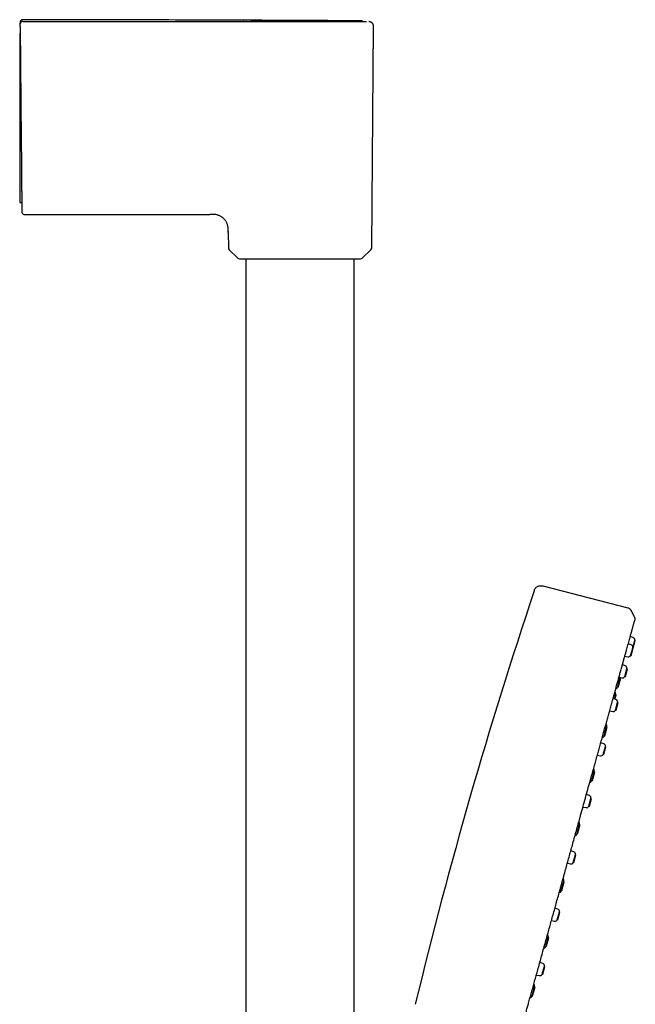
# Model space of a CAD drawing. Header units: millimetres. Extents: x 8 to 866, y 12 to 2084.
# Tile 98 of 98: x 716 to 841, y 1884 to 2084. Entities that reach past the tile are written whole.
import ezdxf

# ---------------------------------------------------------------- set-up
doc = ezdxf.new("R2010")
doc.units = ezdxf.units.MM

msp = doc.modelspace()

# ---------------------------------------------------------------- linework, layer by layer
at = {"color": 7, "linetype": 'Continuous', "lineweight": 30}
for p, q in [((716.5, 2082.71), (716.5, 2082.88)), ((716.5, 2082.71), (716.5, 2082.88)), ((716.5, 2082.7), (716.5, 2082.69)), ((716.5, 2082.19), (716.7, 2059.26)), ((768.15, 2083.19), (773.35, 2083.18)), ((785.45, 2083.33), (784.52, 2083.33)), ((786.54, 2083.17), (786.54, 2083.17)), ((787.6, 2037.41), (787.99, 2082.17)), ((716.4, 2080.84), (716.52, 2080.84)), ((716.4, 2080.84), (716.4, 2059.28)), ((716.4, 2046.57), (716.82, 2046.56)), ((717.33, 2044.16), (754.89, 2044.16)), ((758.57, 2040.76), (758.57, 2040.69)), ((758.57, 2040.49), (758.57, 2040.69)), ((758.57, 2040.49), (758.6, 2037.41)), ((758.77, 2036.99), (760.44, 2035.34)), ((785.75, 2035.34), (787.42, 2036.99)), ((762.15, 2035.16), (762.15, 1719.79)), ((784.05, 1719.91), (784.05, 2035.16)), ((839.45, 1964.5), (822.27, 1968.95)), ((840.81, 1962.53), (840.15, 1963.93)), ((840.5, 1958.52), (839.9, 1958.73)), ((840.09, 1957.07), (839.5, 1957.28)), ((840.09, 1954.93), (840.52, 1956.47)), ((840.2, 1955.73), (840.42, 1956.54)), ((840.42, 1956.54), (840.6, 1957.18)), ((840.52, 1956.47), (840.42, 1956.54)), ((840.52, 1956.47), (840.92, 1957.92)), ((840.6, 1957.18), (840.83, 1957.99)), ((840.92, 1957.92), (840.83, 1957.99)), ((838.8, 1954.76), (839.42, 1954.63)), ((839.98, 1954.92), (840.2, 1955.73)), ((839.98, 1954.92), (840.09, 1954.93)), ((838.91, 1952.8), (838.31, 1953.01)), ((837.38, 1948.59), (837.88, 1950.41)), ((837.61, 1950.49), (838.24, 1950.36)), ((837.99, 1950.33), (837.88, 1950.41)), ((838.79, 1950.65), (839.02, 1951.46)), ((838.79, 1950.65), (838.91, 1950.66)), ((838.91, 1950.66), (839.34, 1952.2)), ((839.02, 1951.46), (839.24, 1952.27)), ((839.34, 1952.2), (839.24, 1952.27)), ((837.38, 1948.59), (837.51, 1948.6)), ((836.69, 1946.1), (836.94, 1947)), ((837.04, 1946.92), (836.94, 1947)), ((837.02, 1945.99), (836.42, 1946.2)), ((836.9, 1943.83), (837.35, 1945.45)), ((837.02, 1943.84), (837.45, 1945.39)), ((837.45, 1945.39), (837.35, 1945.45)), ((837.45, 1945.38), (837.45, 1945.39)), ((835.72, 1943.68), (836.35, 1943.55)), ((836.9, 1943.83), (837.02, 1943.84)), ((837.02, 1943.84), (837.02, 1943.84)), ((834.63, 1938.67), (835.13, 1940.48)), ((834.76, 1938.68), (835.24, 1940.41)), ((835.24, 1940.41), (835.13, 1940.48)), ((834.63, 1938.67), (834.76, 1938.68)), ((834.54, 1937.05), (833.94, 1937.26)), ((834.42, 1934.9), (834.87, 1936.52)), ((834.54, 1934.91), (834.97, 1936.45)), ((834.97, 1936.45), (834.87, 1936.52)), ((833.25, 1934.74), (833.87, 1934.62)), ((834.42, 1934.9), (834.54, 1934.91)), ((832.12, 1929.63), (832.63, 1931.45)), ((832.25, 1929.64), (832.73, 1931.37)), ((832.73, 1931.37), (832.63, 1931.45)), ((832.12, 1929.63), (832.25, 1929.64)), ((831.63, 1926.56), (831.03, 1926.77)), ((831.51, 1924.41), (831.96, 1926.03)), ((831.63, 1924.42), (832.06, 1925.96)), ((832.06, 1925.96), (831.96, 1926.03)), ((830.33, 1924.25), (830.96, 1924.12)), ((831.51, 1924.41), (831.63, 1924.42)), ((829.14, 1918.86), (829.64, 1920.68)), ((829.75, 1920.61), (829.64, 1920.68)), ((829.14, 1918.86), (829.27, 1918.87)), ((828.48, 1915.17), (827.88, 1915.38)), ((828.36, 1913.02), (828.81, 1914.64)), ((828.47, 1913.03), (828.9, 1914.57)), ((828.9, 1914.57), (828.81, 1914.64)), ((827.18, 1912.86), (827.8, 1912.74)), ((828.36, 1913.02), (828.47, 1913.03)), ((825.94, 1907.33), (826.44, 1909.15)), ((826.07, 1907.34), (826.55, 1909.08)), ((826.55, 1909.08), (826.44, 1909.15)), ((825.94, 1907.33), (826.07, 1907.34)), ((825.27, 1903.6), (824.67, 1903.81)), ((825.15, 1901.45), (825.6, 1903.07)), ((825.26, 1901.46), (825.69, 1903)), ((825.69, 1903), (825.6, 1903.07)), ((823.97, 1901.29), (824.59, 1901.16)), ((825.15, 1901.45), (825.26, 1901.46)), ((822.81, 1896.06), (823.32, 1897.88)), ((823.42, 1897.81), (823.32, 1897.88)), ((822.81, 1896.06), (822.94, 1896.07)), ((822.21, 1892.57), (821.61, 1892.79)), ((822.09, 1890.42), (822.54, 1892.04)), ((822.21, 1890.43), (822.63, 1891.97)), ((822.63, 1891.97), (822.54, 1892.04)), ((820.91, 1890.26), (821.53, 1890.14)), ((822.09, 1890.42), (822.21, 1890.43)), ((820.04, 1886.05), (820.54, 1887.87)), ((820.16, 1886.06), (820.65, 1887.8)), ((820.65, 1887.79), (820.54, 1887.87)), ((820.04, 1886.05), (820.17, 1886.06))]:
    msp.add_line(p, q, dxfattribs=at)
for centre, radius, start, end in [((759.2, 2037.41), 0.6, 180.5, 225.25), ((787, 2037.41), 0.6, 314.75, 359.5), ((760.86, 2035.76), 0.6, 225.25, 270), ((785.33, 2035.76), 0.6, 270, 314.75), ((1767.63, 1650.33), 999, 161.46032, 166.45343), ((840.33, 1958.05), 0.5, 353.1427, 70.5), ((839.93, 1956.6), 0.5, 353.1427, 70.5), ((839.52, 1955.12), 0.5, 258.5, 335.8573), ((838.74, 1952.33), 0.5, 353.1427, 70.5), ((828.04, 1952.16), 10, 349.9151, 350.0873), ((838.34, 1950.85), 0.5, 258.5, 335.8573), ((836.88, 1948.68), 0.5, 281.0649, 338.5632), ((828.04, 1952.16), 10, 338.5632, 339.0849), ((836.46, 1947.17), 0.5, 350.4368, 48.017), ((827.09, 1948.75), 10, 349.9151, 350.4368), ((836.85, 1945.51), 0.5, 353.1427, 70.5), ((836.45, 1944.04), 0.5, 258.5, 335.8573), ((834.66, 1940.66), 0.5, 350.4368, 48.0169), ((825.29, 1942.24), 10, 349.9151, 350.4368), ((834.13, 1938.76), 0.5, 281.065, 338.5632), ((825.29, 1942.24), 10, 338.5632, 339.0849), ((834.38, 1936.58), 0.5, 353.1427, 70.5), ((833.97, 1935.11), 0.5, 258.5, 335.8573), ((832.15, 1931.62), 0.5, 350.4368, 48.0169), ((822.78, 1933.2), 10, 349.9151, 350.4368), ((831.62, 1929.72), 0.5, 280.424, 338.5632), ((822.78, 1933.2), 10, 338.5632, 339.0849), ((831.47, 1926.09), 0.5, 353.1427, 70.5), ((831.06, 1924.61), 0.5, 258.5, 335.8573), ((829.16, 1920.86), 0.5, 350.4368, 48.0168), ((819.8, 1922.43), 10, 349.9151, 350.4368), ((828.64, 1918.96), 0.5, 281.0651, 338.5632), ((819.8, 1922.43), 10, 338.5632, 339.0849), ((828.31, 1914.7), 0.5, 353.1427, 70.5), ((827.9, 1913.23), 0.5, 258.5, 335.8573), ((825.97, 1909.33), 0.5, 350.4368, 48.0167), ((816.6, 1910.9), 10, 349.9151, 350.4368), ((825.44, 1907.43), 0.5, 281.0653, 338.5632), ((816.6, 1910.9), 10, 338.5632, 339.0849), ((825.1, 1903.13), 0.5, 353.1427, 70.5), ((824.69, 1901.65), 0.5, 258.5, 335.8573), ((822.84, 1898.05), 0.5, 350.4368, 48.0167), ((813.47, 1899.63), 10, 349.9151, 350.4368), ((822.32, 1896.16), 0.5, 281.0655, 338.5632), ((813.47, 1899.63), 10, 338.5632, 339.0849), ((822.04, 1892.1), 0.5, 353.1427, 70.5), ((821.63, 1890.63), 0.5, 258.5, 335.8573), ((820.06, 1888.04), 0.5, 350.4368, 48.017), ((810.7, 1889.62), 10, 349.9151, 350.4368), ((819.54, 1886.15), 0.5, 281.0629, 338.5632), ((810.7, 1889.62), 10, 338.5632, 339.0849)]:
    msp.add_arc(centre, radius, start, end, dxfattribs=at)
for points, knots in [([(717, 2083.55), (716.96, 2083.55), (716.89, 2083.54), (716.8, 2083.51), (716.74, 2083.48), (716.7, 2083.46), (716.66, 2083.42), (716.61, 2083.37), (716.55, 2083.29), (716.52, 2083.2), (716.5, 2083.12), (716.5, 2083.07), (716.5, 2083.05)], [0, 0, 0, 0, 0.148399, 0.275789, 0.345737, 0.402236, 0.449879, 0.545289, 0.672329, 0.82662, 0.911659, 1, 1, 1, 1]), ([(717, 2083.55), (716.96, 2083.55), (716.89, 2083.54), (716.8, 2083.51), (716.74, 2083.48), (716.7, 2083.46), (716.66, 2083.42), (716.61, 2083.37), (716.55, 2083.29), (716.52, 2083.2), (716.5, 2083.12), (716.5, 2083.07), (716.5, 2083.05)], [0, 0, 0, 0, 0.1483986, 0.2757888, 0.3457374, 0.4022364, 0.4498789, 0.5452895, 0.6723288, 0.8266204, 0.9116587, 1, 1, 1, 1]), ([(717, 2083.21), (716.97, 2083.21), (716.9, 2083.2), (716.81, 2083.17), (716.72, 2083.12), (716.64, 2083.06), (716.58, 2082.99), (716.54, 2082.9), (716.51, 2082.81), (716.5, 2082.74), (716.5, 2082.7)], [0, 0, 0, 0, 0.127918, 0.252898, 0.376492, 0.499582, 0.622705, 0.746414, 0.871637, 1, 1, 1, 1]), ([(716.5, 2083.05), (716.5, 2083.04), (716.5, 2083.04), (716.5, 2082.98), (716.5, 2082.92), (716.5, 2082.88)], [0, 0, 0, 0, 0.3333304, 0.6666633, 1, 1, 1, 1]), ([(716.5, 2083.05), (716.5, 2083.04), (716.5, 2083.04), (716.5, 2082.98), (716.5, 2082.92), (716.5, 2082.88)], [0, 0, 0, 0, 0.33333, 0.666663, 1, 1, 1, 1]), ([(716.5, 2082.19), (716.5, 2082.22), (716.5, 2082.28), (716.5, 2082.38), (716.5, 2082.46), (716.5, 2082.54), (716.5, 2082.6), (716.5, 2082.65), (716.5, 2082.68), (716.5, 2082.69), (716.5, 2082.69)], [0, 0, 0, 0, 0.1244495, 0.2505958, 0.3739338, 0.5004446, 0.623667, 0.7502484, 0.8742911, 1, 1, 1, 1]), ([(761.66, 2083.44), (754.33, 2083.47), (739.44, 2083.52), (724.56, 2083.54), (717, 2083.55)], [0, 0, 0, 0, 0.492175, 1, 1, 1, 1]), ([(761.65, 2083.44), (754.32, 2083.47), (739.44, 2083.52), (724.56, 2083.54), (717, 2083.55)], [0, 0, 0, 0, 0.4920615, 1, 1, 1, 1]), ([(717, 2083.21), (720.41, 2083.21), (727.23, 2083.21), (737.46, 2083.2), (747.69, 2083.2), (757.92, 2083.2), (764.74, 2083.19), (768.15, 2083.19)], [0, 0, 0, 0, 0.1999996, 0.3999992, 0.5999991, 0.7999993, 1, 1, 1, 1]), ([(773.12, 2083.35), (772.9, 2083.35), (771.83, 2083.35), (769.93, 2083.36), (767.57, 2083.37), (765.47, 2083.39), (763.74, 2083.41), (762.47, 2083.43), (761.76, 2083.44), (761.5, 2083.44), (761.66, 2083.44), (761.68, 2083.44)], [0, 0, 0, 0, 0.035444, 0.170148, 0.304426, 0.438857, 0.57405, 0.708968, 0.843371, 0.977443, 1, 1, 1, 1]), ([(784.02, 2083.33), (776.93, 2083.37), (769.49, 2083.41), (762.04, 2083.44), (761.68, 2083.44)], [0, 0, 0, 0, 0.951263, 1, 1, 1, 1]), ([(773.35, 2083.18), (773.57, 2083.18), (774.01, 2083.18), (774.66, 2083.18), (775.31, 2083.18), (775.95, 2083.18), (776.59, 2083.18), (777.21, 2083.18), (777.82, 2083.18), (778.45, 2083.18), (778.87, 2083.18), (779.09, 2083.18), (779.1, 2083.18), (779.1, 2083.18), (779.1, 2083.18), (779.11, 2083.18), (779.12, 2083.18), (779.14, 2083.18), (779.17, 2083.18), (779.23, 2083.18), (779.31, 2083.18), (779.43, 2083.18), (779.57, 2083.18), (779.73, 2083.18), (779.91, 2083.18), (780.11, 2083.18), (780.34, 2083.18), (780.59, 2083.18), (780.86, 2083.18), (781.09, 2083.18), (781.26, 2083.18), (781.36, 2083.18), (781.47, 2083.18), (781.56, 2083.18), (781.74, 2083.18), (781.99, 2083.18), (782.3, 2083.18), (782.59, 2083.18), (782.84, 2083.18), (783.05, 2083.18), (783.24, 2083.18), (783.37, 2083.18), (783.46, 2083.18), (783.52, 2083.18), (783.57, 2083.18), (783.61, 2083.18), (783.67, 2083.18), (783.74, 2083.18), (783.87, 2083.18), (784.05, 2083.18), (784.25, 2083.18), (784.43, 2083.18), (784.59, 2083.18), (784.73, 2083.18), (784.85, 2083.18), (784.96, 2083.18), (785.05, 2083.18), (785.13, 2083.18), (785.19, 2083.18), (785.24, 2083.18), (785.3, 2083.18), (785.37, 2083.18), (785.44, 2083.18), (785.53, 2083.18), (785.65, 2083.18), (785.79, 2083.17), (785.93, 2083.17), (786.03, 2083.17), (786.12, 2083.17), (786.19, 2083.17), (786.26, 2083.17), (786.32, 2083.17), (786.38, 2083.17), (786.43, 2083.17), (786.47, 2083.17), (786.5, 2083.17), (786.52, 2083.17), (786.54, 2083.17), (786.54, 2083.17), (786.54, 2083.17), (786.54, 2083.17)], [0, 0, 0, 0, 0.031595, 0.06307, 0.094447, 0.125743, 0.156973, 0.188153, 0.219294, 0.250411, 0.285246, 0.285749, 0.285975, 0.286007, 0.286097, 0.286304, 0.286821, 0.288216, 0.289973, 0.292211, 0.297194, 0.303605, 0.311446, 0.320129, 0.330077, 0.341294, 0.35378, 0.367539, 0.384146, 0.402301, 0.408328, 0.414509, 0.420845, 0.427335, 0.432165, 0.453636, 0.473937, 0.493067, 0.511009, 0.525309, 0.538712, 0.551223, 0.555237, 0.559149, 0.562962, 0.566674, 0.570287, 0.575626, 0.583367, 0.601802, 0.618936, 0.634777, 0.649329, 0.662597, 0.674581, 0.685283, 0.694705, 0.702845, 0.709704, 0.714194, 0.72101, 0.729296, 0.737806, 0.746542, 0.764916, 0.784195, 0.804381, 0.825471, 0.839191, 0.853268, 0.86879, 0.884327, 0.899161, 0.917059, 0.933811, 0.949418, 0.963879, 0.977197, 0.989372, 1, 1, 1, 1]), ([(784.52, 2083.33), (784.53, 2083.33), (784.6, 2083.33), (784.39, 2083.33), (784.03, 2083.33), (784.02, 2083.33)], [0, 0, 0, 0, 0.25848, 0.965562, 1, 1, 1, 1]), ([(785.81, 2083.17), (785.79, 2083.18), (785.76, 2083.22), (785.68, 2083.27), (785.59, 2083.31), (785.51, 2083.33), (785.46, 2083.33), (785.45, 2083.33)], [0, 0, 0, 0, 0.13638, 0.387834, 0.692674, 0.86031, 1, 1, 1, 1]), ([(785.81, 2083.17), (785.79, 2083.18), (785.76, 2083.22), (785.68, 2083.27), (785.59, 2083.31), (785.51, 2083.33), (785.46, 2083.33), (785.45, 2083.33)], [0, 0, 0, 0, 0.13638, 0.387834, 0.692674, 0.86031, 1, 1, 1, 1]), ([(787.99, 2082.16), (787.99, 2082.2), (787.98, 2082.28), (787.96, 2082.39), (787.93, 2082.49), (787.9, 2082.59), (787.85, 2082.68), (787.8, 2082.76), (787.74, 2082.83), (787.68, 2082.9), (787.59, 2082.97), (787.48, 2083.04), (787.37, 2083.1), (787.25, 2083.14), (787.12, 2083.16), (787.03, 2083.17), (786.99, 2083.17)], [0, 0, 0, 0, 0.077213, 0.150199, 0.217818, 0.279135, 0.349875, 0.407049, 0.455179, 0.515737, 0.590887, 0.679853, 0.754797, 0.835718, 0.921366, 1, 1, 1, 1]), ([(716.4, 2059.28), (716.4, 2059.07), (716.4, 2058.66), (716.4, 2058.04), (716.4, 2057.41), (716.4, 2056.79), (716.4, 2056.17), (716.4, 2055.59), (716.4, 2055.06), (716.4, 2054.56), (716.4, 2054.07), (716.4, 2053.58), (716.4, 2053.11), (716.4, 2052.63), (716.4, 2052.17), (716.4, 2051.73), (716.4, 2051.31), (716.4, 2050.9), (716.4, 2050.51), (716.4, 2050.13), (716.4, 2049.76), (716.4, 2049.41), (716.4, 2049.07), (716.4, 2048.76), (716.4, 2048.47), (716.4, 2048.2), (716.4, 2047.95), (716.4, 2047.71), (716.4, 2047.5), (716.4, 2047.31), (716.4, 2047.13), (716.4, 2046.99), (716.4, 2046.86), (716.4, 2046.76), (716.4, 2046.68), (716.4, 2046.62), (716.4, 2046.58), (716.4, 2046.57), (716.4, 2046.57), (716.4, 2046.57)], [0, 0, 0, 0, 0.031068, 0.062154, 0.093221, 0.124974, 0.156746, 0.188499, 0.215019, 0.241539, 0.268242, 0.294946, 0.322232, 0.349518, 0.377006, 0.404494, 0.430978, 0.457461, 0.484126, 0.510791, 0.538034, 0.565277, 0.59272, 0.620164, 0.646713, 0.673263, 0.699997, 0.726731, 0.754052, 0.781372, 0.808898, 0.836423, 0.862886, 0.889348, 0.915989, 0.942631, 0.969846, 0.997061, 1, 1, 1, 1]), ([(716.7, 2059.26), (716.71, 2059.04), (716.71, 2058.61), (716.72, 2057.97), (716.72, 2057.32), (716.73, 2056.69), (716.73, 2056.06), (716.74, 2055.44), (716.74, 2054.83), (716.75, 2054.24), (716.75, 2053.64), (716.76, 2053.06), (716.76, 2052.48), (716.77, 2051.92), (716.77, 2051.37), (716.78, 2050.84), (716.78, 2050.33), (716.79, 2049.84), (716.79, 2049.37), (716.79, 2048.92), (716.8, 2048.48), (716.8, 2048.06), (716.81, 2047.66), (716.81, 2047.29), (716.81, 2046.93), (716.82, 2046.61), (716.82, 2046.31), (716.82, 2046.03), (716.82, 2045.78), (716.82, 2045.54), (716.83, 2045.34), (716.83, 2045.16), (716.83, 2045), (716.83, 2044.88), (716.83, 2044.78), (716.83, 2044.71), (716.83, 2044.66), (716.83, 2044.66), (716.83, 2044.66)], [0, 0, 0, 0, 0.028048, 0.056111, 0.084245, 0.112506, 0.1407, 0.168189, 0.195673, 0.223202, 0.250825, 0.278884, 0.306841, 0.334747, 0.362654, 0.390714, 0.418239, 0.44563, 0.472939, 0.500218, 0.528008, 0.555813, 0.583687, 0.611686, 0.639703, 0.667092, 0.69447, 0.721888, 0.749393, 0.777494, 0.805492, 0.833439, 0.861388, 0.889575, 0.917306, 0.944918, 0.972465, 1, 1, 1, 1]), ([(716.83, 2044.66), (716.84, 2044.62), (716.84, 2044.55), (716.87, 2044.46), (716.91, 2044.39), (716.95, 2044.34), (717.01, 2044.28), (717.09, 2044.22), (717.18, 2044.18), (717.26, 2044.16), (717.31, 2044.16), (717.33, 2044.16)], [0, 0, 0, 0, 0.134992, 0.264055, 0.365247, 0.440453, 0.537469, 0.666625, 0.823553, 0.910084, 1, 1, 1, 1]), ([(758.57, 2040.76), (758.57, 2040.77), (758.56, 2040.88), (758.56, 2041.1), (758.56, 2041.4), (758.52, 2041.7), (758.45, 2041.98), (758.37, 2042.23), (758.27, 2042.47), (758.15, 2042.69), (758.01, 2042.9), (757.86, 2043.1), (757.68, 2043.29), (757.5, 2043.46), (757.3, 2043.61), (757.09, 2043.75), (756.86, 2043.87), (756.63, 2043.97), (756.37, 2044.05), (756.1, 2044.12), (755.79, 2044.16), (755.49, 2044.16), (755.19, 2044.16), (754.99, 2044.16), (754.89, 2044.16)], [0, 0, 0, 0, 0.006051, 0.058383, 0.110697, 0.163005, 0.215317, 0.258907, 0.302495, 0.346084, 0.389674, 0.433264, 0.476852, 0.520445, 0.564041, 0.607636, 0.651224, 0.694814, 0.738409, 0.790723, 0.843031, 0.89534, 0.947671, 1, 1, 1, 1]), ([(760.86, 2035.16), (760.86, 2035.16), (760.87, 2035.16), (760.89, 2035.16), (760.92, 2035.16), (760.97, 2035.16), (761.04, 2035.16), (761.14, 2035.16), (761.28, 2035.16), (761.48, 2035.16), (761.69, 2035.16), (761.91, 2035.16), (762.12, 2035.16), (762.35, 2035.16), (762.59, 2035.16), (762.88, 2035.16), (763.21, 2035.16), (763.6, 2035.16), (764.01, 2035.16), (764.44, 2035.16), (764.9, 2035.16), (765.38, 2035.16), (765.88, 2035.16), (766.36, 2035.16), (766.82, 2035.16), (767.25, 2035.16), (767.69, 2035.16), (768.14, 2035.16), (768.62, 2035.16), (769.15, 2035.16), (769.71, 2035.16), (770.29, 2035.16), (770.86, 2035.16), (771.42, 2035.16), (771.98, 2035.16), (772.54, 2035.16), (772.91, 2035.16), (773.1, 2035.16)], [0, 0, 0, 0, 0.021785, 0.043524, 0.065241, 0.086963, 0.108714, 0.131351, 0.167566, 0.203736, 0.23998, 0.265759, 0.291471, 0.317158, 0.342861, 0.368623, 0.401522, 0.434326, 0.467123, 0.500001, 0.532899, 0.565703, 0.5985, 0.631378, 0.657158, 0.68287, 0.708556, 0.734259, 0.760021, 0.79094, 0.821779, 0.852611, 0.88351, 0.912668, 0.941762, 0.970852, 1, 1, 1, 1]), ([(773.1, 2035.16), (773.24, 2035.16), (773.51, 2035.16), (773.93, 2035.16), (774.35, 2035.16), (774.76, 2035.16), (775.18, 2035.16), (775.69, 2035.16), (776.28, 2035.16), (776.95, 2035.16), (777.54, 2035.16), (778.06, 2035.16), (778.51, 2035.16), (778.94, 2035.16), (779.37, 2035.16), (779.83, 2035.16), (780.31, 2035.16), (780.81, 2035.16), (781.29, 2035.16), (781.75, 2035.16), (782.19, 2035.16), (782.6, 2035.16), (782.98, 2035.16), (783.31, 2035.16), (783.6, 2035.16), (783.85, 2035.16), (784.07, 2035.16), (784.28, 2035.16), (784.49, 2035.16), (784.68, 2035.16), (784.86, 2035.16), (785.01, 2035.16), (785.13, 2035.16), (785.22, 2035.16), (785.28, 2035.16), (785.32, 2035.16), (785.33, 2035.16), (785.33, 2035.16)], [0, 0, 0, 0, 0.021781, 0.043517, 0.065234, 0.086958, 0.108713, 0.131351, 0.167566, 0.203736, 0.23998, 0.265759, 0.291471, 0.317158, 0.342861, 0.368623, 0.401522, 0.434326, 0.467123, 0.500001, 0.532899, 0.565703, 0.5985, 0.631378, 0.657158, 0.68287, 0.708556, 0.734259, 0.760021, 0.79094, 0.821779, 0.852611, 0.88351, 0.912673, 0.941769, 0.970857, 1, 1, 1, 1]), ([(820.47, 1967.97), (820.5, 1968.06), (820.56, 1968.24), (820.69, 1968.49), (820.89, 1968.71), (821.14, 1968.88), (821.42, 1968.99), (821.71, 1969.04), (822, 1969.02), (822.18, 1968.97), (822.27, 1968.95)], [0, 0, 0, 0, 0.119553, 0.24175, 0.369229, 0.500015, 0.630802, 0.758261, 0.880449, 1, 1, 1, 1]), ([(840.15, 1963.93), (840.13, 1963.96), (840.1, 1964.02), (840.04, 1964.11), (839.96, 1964.2), (839.86, 1964.29), (839.76, 1964.37), (839.65, 1964.44), (839.55, 1964.48), (839.48, 1964.5), (839.45, 1964.5)], [0, 0, 0, 0, 0.103795, 0.221878, 0.353417, 0.498261, 0.647317, 0.783957, 0.899484, 1, 1, 1, 1]), ([(840.81, 1962.53), (840.82, 1962.5), (840.85, 1962.43), (840.86, 1962.3), (840.86, 1962.2), (840.84, 1962.15), (840.84, 1962.14)], [0, 0, 0, 0, 0.2487256, 0.5814115, 0.9139576, 1, 1, 1, 1]), ([(839.14, 1955.99), (839.19, 1956.17), (839.29, 1956.55), (839.44, 1957.09), (839.59, 1957.63), (839.73, 1958.13), (839.86, 1958.6), (839.98, 1959.04), (840.1, 1959.44), (840.2, 1959.81), (840.29, 1960.14), (840.37, 1960.45), (840.45, 1960.73), (840.52, 1960.98), (840.58, 1961.2), (840.64, 1961.4), (840.68, 1961.56), (840.72, 1961.7), (840.75, 1961.81), (840.78, 1961.91), (840.8, 1961.99), (840.81, 1962.03), (840.82, 1962.05)], [0, 0, 0, 0, 0.049696, 0.108917, 0.164657, 0.220379, 0.276177, 0.332143, 0.38837, 0.439791, 0.491488, 0.543233, 0.594766, 0.645827, 0.696157, 0.745497, 0.78966, 0.832872, 0.875321, 0.917198, 0.958694, 1, 1, 1, 1]), ([(838.63, 1954.17), (838.67, 1954.3), (838.77, 1954.67), (838.93, 1955.24), (839.06, 1955.72), (839.13, 1955.96), (839.14, 1955.99)], [0, 0, 0, 0, 0.201804, 0.571122, 0.940187, 1, 1, 1, 1]), ([(838.07, 1952.13), (838.09, 1952.22), (838.18, 1952.55), (838.34, 1953.13), (838.51, 1953.72), (838.6, 1954.06), (838.63, 1954.17)], [0, 0, 0, 0, 0.118204, 0.464998, 0.832996, 1, 1, 1, 1]), ([(834.44, 1939.06), (834.49, 1939.22), (834.63, 1939.72), (834.86, 1940.55), (835.14, 1941.57), (835.41, 1942.56), (835.69, 1943.55), (835.96, 1944.55), (836.24, 1945.54), (836.51, 1946.51), (836.77, 1947.45), (837.02, 1948.37), (837.27, 1949.24), (837.5, 1950.08), (837.72, 1950.87), (837.91, 1951.56), (838.02, 1951.97), (838.07, 1952.13)], [0, 0, 0, 0, 0.030215, 0.099375, 0.168538, 0.237704, 0.306873, 0.380236, 0.4536, 0.526961, 0.600316, 0.673662, 0.746997, 0.816134, 0.885271, 0.954418, 1, 1, 1, 1]), ([(836.8, 1946.06), (836.82, 1946.12), (836.85, 1946.23), (836.9, 1946.39), (836.94, 1946.54), (836.97, 1946.67), (837, 1946.78), (837.03, 1946.86), (837.04, 1946.91), (837.04, 1946.92), (837.04, 1946.92)], [0, 0, 0, 0, 0.120901, 0.246487, 0.372072, 0.497658, 0.623243, 0.748829, 0.874414, 1, 1, 1, 1]), ([(833.59, 1935.99), (833.61, 1936.06), (833.74, 1936.52), (833.97, 1937.35), (834.23, 1938.3), (834.39, 1938.87), (834.44, 1939.06)], [0, 0, 0, 0, 0.065992, 0.435025, 0.804061, 1, 1, 1, 1]), ([(832.71, 1932.79), (832.8, 1933.15), (833.01, 1933.91), (833.31, 1934.97), (833.5, 1935.68), (833.59, 1935.99)], [0, 0, 0, 0, 0.3288853, 0.6973948, 1, 1, 1, 1]), ([(831.83, 1929.63), (831.89, 1929.85), (832.06, 1930.47), (832.34, 1931.48), (832.57, 1932.31), (832.69, 1932.75), (832.71, 1932.79)], [0, 0, 0, 0, 0.211605, 0.574146, 0.958648, 1, 1, 1, 1]), ([(829.8, 1922.33), (829.82, 1922.42), (830.17, 1923.68), (830.83, 1926.06), (831.48, 1928.4), (831.8, 1929.55), (831.82, 1929.61)], [0, 0, 0, 0, 0.035311, 0.504849, 0.97643, 1, 1, 1, 1]), ([(825.9, 1908.26), (825.96, 1908.49), (826.15, 1909.16), (826.46, 1910.27), (826.82, 1911.57), (827.17, 1912.84), (827.52, 1914.09), (827.86, 1915.34), (828.21, 1916.58), (828.56, 1917.85), (828.92, 1919.13), (829.28, 1920.44), (829.58, 1921.51), (829.75, 1922.14), (829.81, 1922.34)], [0, 0, 0, 0, 0.048752, 0.142139, 0.235539, 0.323615, 0.411697, 0.499783, 0.58787, 0.675954, 0.769371, 0.862784, 0.956197, 1, 1, 1, 1]), ([(824.9, 1904.65), (824.93, 1904.77), (825.08, 1905.31), (825.36, 1906.3), (825.66, 1907.39), (825.84, 1908.04), (825.9, 1908.26)], [0, 0, 0, 0, 0.092688, 0.458901, 0.825029, 1, 1, 1, 1]), ([(823.93, 1901.14), (823.93, 1901.17), (824.05, 1901.6), (824.29, 1902.44), (824.61, 1903.59), (824.81, 1904.33), (824.9, 1904.65)], [0, 0, 0, 0, 0.019787, 0.370954, 0.722007, 1, 1, 1, 1]), ([(819.29, 1884.43), (819.3, 1884.47), (819.41, 1884.86), (819.62, 1885.63), (819.93, 1886.72), (820.24, 1887.84), (820.55, 1888.97), (820.88, 1890.14), (821.21, 1891.33), (821.55, 1892.56), (821.89, 1893.79), (822.23, 1895.04), (822.58, 1896.3), (822.93, 1897.54), (823.27, 1898.77), (823.6, 1899.96), (823.82, 1900.76), (823.93, 1901.14)], [0, 0, 0, 0, 0.007904, 0.07688, 0.14671, 0.21697, 0.287237, 0.357124, 0.430774, 0.504071, 0.577152, 0.650151, 0.723205, 0.796395, 0.865505, 0.934684, 1, 1, 1, 1]), ([(818.47, 1881.45), (818.5, 1881.58), (818.62, 1881.99), (818.82, 1882.71), (819.06, 1883.58), (819.22, 1884.16), (819.29, 1884.43)], [0, 0, 0, 0, 0.130916, 0.426568, 0.729699, 1, 1, 1, 1])]:
    msp.add_open_spline(points, degree=3, knots=knots, dxfattribs=at)
for points in [[(837.51, 1948.6), (837.51, 1948.6), (837.51, 1948.61), (837.52, 1948.66), (837.55, 1948.74), (837.58, 1948.85), (837.61, 1948.98), (837.65, 1949.13), (837.7, 1949.29), (837.75, 1949.46), (837.79, 1949.63), (837.84, 1949.8), (837.88, 1949.95), (837.92, 1950.08), (837.95, 1950.19), (837.97, 1950.27), (837.99, 1950.32), (837.99, 1950.33), (837.99, 1950.33)], [(829.26, 1918.87), (829.27, 1918.88), (829.27, 1918.88), (829.28, 1918.94), (829.3, 1919.02), (829.33, 1919.12), (829.37, 1919.26), (829.41, 1919.41), (829.46, 1919.57), (829.5, 1919.74), (829.55, 1919.91), (829.6, 1920.08), (829.64, 1920.23), (829.68, 1920.36), (829.71, 1920.47), (829.73, 1920.55), (829.74, 1920.6), (829.74, 1920.61), (829.75, 1920.61)], [(822.94, 1896.07), (822.94, 1896.08), (822.94, 1896.08), (822.96, 1896.13), (822.98, 1896.21), (823.01, 1896.32), (823.05, 1896.46), (823.09, 1896.61), (823.13, 1896.77), (823.18, 1896.94), (823.23, 1897.11), (823.27, 1897.27), (823.32, 1897.43), (823.35, 1897.56), (823.38, 1897.67), (823.41, 1897.75), (823.42, 1897.8), (823.42, 1897.8), (823.42, 1897.81)]]:
    msp.add_open_spline(points, degree=3, dxfattribs=at)

doc.saveas('drawing.dxf')
